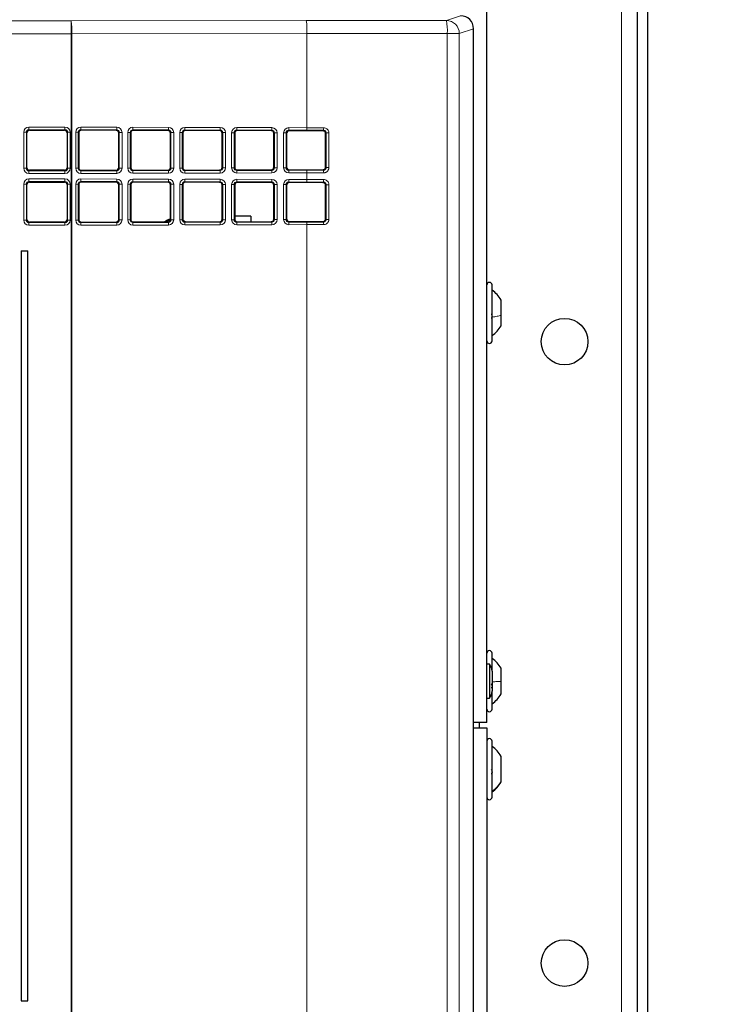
# Model space of a CAD drawing. Header units: millimetres. Extents: x 5 to 418, y 2 to 292.
# Tile 43 of 74: x 113 to 135, y 183 to 215. Entities that reach past the tile are written whole.
import ezdxf

# ---------------------------------------------------------------- set-up
doc = ezdxf.new("R2010")
doc.units = ezdxf.units.MM
doc.layers.add('SLD-0', color=7, linetype='Continuous')
doc.styles.add('SLDTEXTSTYLE0', font='TXT', dxfattribs={"width": 0.605})
doc.dimstyles.new('SLDDIMSTYLE2', dxfattribs={"dimtxt": 3.5, "dimasz": 3.302, "dimexe": 0, "dimexo": 0.0625, "dimgap": 0.875, "dimtad": 1, "dimdec": 1, "dimlfac": 6, "dimrnd": 1e-09, "dimzin": 12, "dimdsep": 46, "dimtxsty": 'SLDTEXTSTYLE0', "dimsah": 1, "dimcen": 0.09, "dimadec": 0, "dimazin": 3, "dimtfac": 1, "dimtofl": 0, "dimtmove": 0, "dimatfit": 3, "dimfxl": 1, "dimfrac": 2, "dimtolj": 1, "dimtzin": 12, "dimarcsym": 0})

# ---------------------------------------------------------------- blocks, each defined once
blk = doc.blocks.new('_D_6')
at = {"layer": 'SLD-0', "color": 7}
for p, q in [((132.47, 247.7), (149.204, 247.7)), ((148.204, 247.7), (148.204, 93.813)), ((119.109, 93.813), (149.204, 93.813))]:
    blk.add_line(p, q, dxfattribs=at)
for centre, start, end in [((145.518, 171.401), 63.4349, 116.5651), ((145.518, 170.113), 243.4349, 296.5651)]:
    blk.add_arc(centre, 6.006, start, end, dxfattribs=at)
for points in [[(148.204, 247.7), (147.696, 244.398), (148.712, 244.398)], [(148.204, 93.813), (148.712, 97.115), (147.696, 97.115)]]:
    blk.add_solid(points, dxfattribs=at)
at = {"layer": 'SLD-0', "color": 7, "insert": (143.692, 164.741), "char_height": 3.5, "attachment_point": 1, "rotation": 90, "style": 'SLDTEXTSTYLE0'}
blk.add_mtext('923,3', dxfattribs=at)

msp = doc.modelspace()

# ---------------------------------------------------------------- linework, layer by layer
at = {"color": 7, "linetype": 'Continuous', "lineweight": 18}
for p, q in [((132.4696, 101.8669), (132.4696, 247.7002)), ((126.8333, 215.1189), (127.2923, 215.2717)), ((74.4724, 215.1078), (114.7726, 215.1078)), ((114.7726, 215.1078), (122.3303, 215.1141)), ((114.7726, 214.6912), (114.7726, 215.1078)), ((127.7091, 214.8554), (127.2494, 214.7023)), ((127.7091, 129.0284), (127.7091, 214.8554)), ((114.7726, 214.6912), (74.4724, 214.6912)), ((114.7726, 182.7378), (114.7726, 214.6912)), ((114.7924, 214.6912), (114.7726, 214.6912)), ((122.35, 214.6975), (114.7924, 214.6912)), ((114.7924, 214.6912), (114.7924, 182.7378)), ((122.35, 214.6975), (122.35, 211.6689)), ((126.8643, 182.2586), (126.8643, 214.7023)), ((126.8643, 214.7023), (127.2494, 214.7023)), ((127.2494, 214.7023), (127.2494, 182.2586)), ((113.4128, 211.6876), (114.5714, 211.6876)), ((113.4128, 211.6876), (113.4128, 211.6044)), ((114.5714, 211.6876), (114.5714, 211.6044)), ((115.0842, 211.6869), (116.2384, 211.684)), ((116.755, 211.6828), (117.901, 211.6799)), ((118.4258, 211.6786), (119.5635, 211.6758)), ((120.0966, 211.6745), (121.2261, 211.6717)), ((121.7674, 211.6703), (122.35, 211.6689)), ((113.2464, 210.3626), (113.2464, 211.5212)), ((113.3296, 211.5212), (113.2464, 211.5212)), ((113.3296, 211.5212), (113.3296, 210.3626)), ((113.3473, 211.5035), (113.3296, 211.5212)), ((114.5714, 211.6044), (113.4128, 211.6044)), ((113.4128, 211.6044), (113.4305, 211.5867)), ((114.5537, 211.5867), (114.5714, 211.6044)), ((114.6547, 211.5212), (114.637, 211.5035)), ((114.6547, 210.3626), (114.6547, 211.5212)), ((114.7379, 211.5212), (114.6547, 211.5212)), ((114.7379, 211.5212), (114.7379, 210.3626)), ((114.9173, 210.3629), (114.9173, 211.5209)), ((114.9966, 211.5209), (114.9173, 211.5209)), ((114.9966, 211.5209), (114.9966, 210.3629)), ((115.0146, 211.5029), (114.9966, 211.5209)), ((116.2345, 211.6008), (115.0802, 211.6037)), ((115.0802, 211.6037), (115.098, 211.5859)), ((116.2168, 211.5831), (116.2345, 211.6008)), ((116.3173, 211.5172), (116.2998, 211.4997)), ((116.4045, 211.5172), (116.3173, 211.5172)), ((116.3173, 210.3666), (116.3173, 211.5172)), ((116.4045, 211.5172), (116.4045, 210.3666)), ((116.5881, 210.3671), (116.5881, 211.5167)), ((116.6674, 211.5167), (116.5881, 211.5167)), ((116.6674, 211.5167), (116.6674, 210.3671)), ((116.6854, 211.4988), (116.6674, 211.5167)), ((117.897, 211.5967), (116.751, 211.5995)), ((116.751, 211.5995), (116.7688, 211.5818)), ((117.8794, 211.579), (117.897, 211.5967)), ((117.9798, 211.5131), (117.9624, 211.4956)), ((118.067, 211.5131), (117.9798, 211.5131)), ((117.9798, 210.3707), (117.9798, 211.5131)), ((118.067, 211.5131), (118.067, 210.3707)), ((118.259, 210.3712), (118.259, 211.5126)), ((118.3382, 211.5126), (118.259, 211.5126)), ((118.3382, 211.5126), (118.3382, 210.3712)), ((118.3562, 211.4946), (118.3382, 211.5126)), ((119.5596, 211.5926), (118.4219, 211.5954)), ((118.4219, 211.5954), (118.4396, 211.5776)), ((119.5419, 211.5749), (119.5596, 211.5926)), ((119.6424, 211.5089), (119.6249, 211.4915)), ((119.7295, 211.5089), (119.6424, 211.5089)), ((119.6424, 210.3749), (119.6424, 211.5089)), ((119.7295, 211.5089), (119.7295, 210.3749)), ((119.9298, 210.3754), (119.9298, 211.5084)), ((120.009, 211.5084), (119.9298, 211.5084)), ((120.009, 211.5084), (120.009, 210.3754)), ((120.027, 211.4905), (120.009, 211.5084)), ((121.2221, 211.5884), (120.0927, 211.5912)), ((120.0927, 211.5912), (120.1104, 211.5735)), ((121.2044, 211.5708), (121.2221, 211.5884)), ((121.3049, 211.5048), (121.2874, 211.4873)), ((121.3921, 211.5048), (121.3049, 211.5048)), ((121.3049, 210.379), (121.3049, 211.5048)), ((121.3921, 211.5048), (121.3921, 210.379)), ((121.6006, 210.3795), (121.6006, 211.5043)), ((121.6799, 211.5043), (121.6006, 211.5043)), ((121.6799, 211.5043), (121.6799, 210.3795)), ((121.6978, 211.4863), (121.6799, 211.5043)), ((122.346, 211.5856), (121.7635, 211.5871)), ((121.7635, 211.5871), (121.7813, 211.5693)), ((122.8669, 211.5666), (122.8846, 211.5843)), ((122.9674, 211.5006), (122.9499, 211.4831)), ((123.0549, 211.5006), (122.9674, 211.5006)), ((122.9674, 210.3832), (122.9674, 211.5006)), ((123.0549, 211.5006), (123.0549, 210.3832)), ((121.2874, 210.3965), (121.3049, 210.379)), ((121.6799, 210.3795), (121.6978, 210.3975)), ((122.9499, 210.4007), (122.9674, 210.3832)), ((113.3296, 210.3626), (113.2464, 210.3626)), ((113.3296, 210.3626), (113.3473, 210.3803)), ((113.4305, 210.2971), (113.4128, 210.2794)), ((113.4128, 210.2794), (114.5714, 210.2794)), ((113.4128, 210.2794), (113.4128, 210.1962)), ((114.5714, 210.1962), (113.4128, 210.1962)), ((114.5714, 210.2794), (114.5537, 210.2971)), ((114.5714, 210.2794), (114.5714, 210.1962)), ((114.637, 210.3803), (114.6547, 210.3626)), ((114.7379, 210.3626), (114.6547, 210.3626)), ((114.9966, 210.3629), (114.9173, 210.3629)), ((114.9966, 210.3629), (115.0146, 210.3809)), ((115.098, 210.2979), (115.0802, 210.2801)), ((115.0802, 210.2801), (116.2345, 210.283)), ((116.2384, 210.1998), (115.0842, 210.1969)), ((116.2345, 210.283), (116.2168, 210.3007)), ((116.2998, 210.3841), (116.3173, 210.3666)), ((116.4045, 210.3666), (116.3173, 210.3666)), ((116.6674, 210.3671), (116.5881, 210.3671)), ((116.6674, 210.3671), (116.6854, 210.385)), ((116.7688, 210.302), (116.751, 210.2843)), ((116.751, 210.2843), (117.897, 210.2871)), ((117.901, 210.2039), (116.755, 210.201)), ((117.897, 210.2871), (117.8794, 210.3048)), ((117.9624, 210.3882), (117.9798, 210.3707)), ((118.067, 210.3707), (117.9798, 210.3707)), ((118.3382, 210.3712), (118.259, 210.3712)), ((118.3382, 210.3712), (118.3562, 210.3892)), ((118.4396, 210.3062), (118.4219, 210.2884)), ((118.4219, 210.2884), (119.5596, 210.2912)), ((119.5635, 210.208), (118.4258, 210.2052)), ((119.5596, 210.2912), (119.5419, 210.3089)), ((119.6249, 210.3923), (119.6424, 210.3749)), ((119.7295, 210.3749), (119.6424, 210.3749)), ((120.009, 210.3754), (119.9298, 210.3754)), ((120.009, 210.3754), (120.027, 210.3933)), ((120.1104, 210.3103), (120.0927, 210.2926)), ((120.0927, 210.2926), (121.2221, 210.2954)), ((121.2261, 210.2122), (120.0966, 210.2093)), ((121.2221, 210.2954), (121.2044, 210.313)), ((121.3921, 210.379), (121.3049, 210.379)), ((121.6799, 210.3795), (121.6006, 210.3795)), ((121.7813, 210.3145), (121.7635, 210.2967)), ((121.7635, 210.2967), (122.346, 210.2982)), ((122.35, 210.2149), (121.7674, 210.2135)), ((122.35, 210.2149), (122.35, 210.0022)), ((122.8846, 210.2995), (122.8669, 210.3172)), ((123.0549, 210.3832), (122.9674, 210.3832)), ((113.2464, 208.6959), (113.2464, 209.8545)), ((113.3296, 209.8545), (113.2464, 209.8545)), ((113.3296, 209.8545), (113.3296, 208.6959)), ((113.3473, 209.8368), (113.3296, 209.8545)), ((113.4128, 210.021), (114.5714, 210.021)), ((113.4128, 210.021), (113.4128, 209.9378)), ((114.5714, 209.9378), (113.4128, 209.9378)), ((113.4128, 209.9378), (113.4305, 209.9201)), ((114.5537, 209.9201), (114.5714, 209.9378)), ((114.5714, 210.021), (114.5714, 209.9378)), ((114.6547, 209.8545), (114.637, 209.8368)), ((114.6547, 208.6959), (114.6547, 209.8545)), ((114.7379, 209.8545), (114.6547, 209.8545)), ((114.7379, 209.8545), (114.7379, 208.6959)), ((114.9173, 208.6963), (114.9173, 209.8542)), ((114.9966, 209.8542), (114.9173, 209.8542)), ((114.9966, 209.8542), (114.9966, 208.6963)), ((115.0146, 209.8362), (114.9966, 209.8542)), ((116.2345, 209.9342), (115.0802, 209.937)), ((115.0802, 209.937), (115.098, 209.9193)), ((115.0842, 210.0202), (116.2384, 210.0174)), ((116.2168, 209.9165), (116.2345, 209.9342)), ((116.3173, 209.8505), (116.2998, 209.8331)), ((116.4045, 209.8505), (116.3173, 209.8505)), ((116.3173, 208.7), (116.3173, 209.8505)), ((116.4045, 209.8505), (116.4045, 208.7)), ((116.5881, 208.7004), (116.5881, 209.8501)), ((116.6674, 209.8501), (116.5881, 209.8501)), ((116.6674, 209.8501), (116.6674, 208.7004)), ((116.6854, 209.8321), (116.6674, 209.8501)), ((117.897, 209.93), (116.751, 209.9329)), ((116.751, 209.9329), (116.7688, 209.9151)), ((116.755, 210.0161), (117.901, 210.0132)), ((117.8794, 209.9124), (117.897, 209.93)), ((117.9798, 209.8464), (117.9624, 209.8289)), ((118.067, 209.8464), (117.9798, 209.8464)), ((117.9798, 208.7041), (117.9798, 209.8464)), ((118.067, 209.8464), (118.067, 208.7041)), ((118.259, 208.7046), (118.259, 209.8459)), ((118.3382, 209.8459), (118.259, 209.8459)), ((118.3382, 209.8459), (118.3382, 208.7046)), ((118.3562, 209.8279), (118.3382, 209.8459)), ((119.5596, 209.9259), (118.4219, 209.9287)), ((118.4219, 209.9287), (118.4396, 209.911)), ((118.4258, 210.0119), (119.5635, 210.0091)), ((119.5419, 209.9082), (119.5596, 209.9259)), ((119.6424, 209.8423), (119.6249, 209.8248)), ((119.7295, 209.8423), (119.6424, 209.8423)), ((119.6424, 208.7082), (119.6424, 209.8423)), ((119.7295, 209.8423), (119.7295, 208.7082)), ((119.9298, 208.7087), (119.9298, 209.8418)), ((120.009, 209.8418), (119.9298, 209.8418)), ((120.009, 209.8418), (120.009, 208.7087)), ((120.027, 209.8238), (120.009, 209.8418)), ((121.2221, 209.9218), (120.0927, 209.9246)), ((120.0927, 209.9246), (120.1104, 209.9068)), ((120.0966, 210.0078), (121.2261, 210.005)), ((121.2044, 209.9041), (121.2221, 209.9218)), ((121.3049, 209.8381), (121.2874, 209.8207)), ((121.3921, 209.8381), (121.3049, 209.8381)), ((121.3049, 208.7123), (121.3049, 209.8381)), ((121.3921, 209.8381), (121.3921, 208.7123)), ((121.6006, 208.7129), (121.6006, 209.8376)), ((121.6799, 209.8376), (121.6006, 209.8376)), ((121.6799, 209.8376), (121.6799, 208.7129)), ((121.6978, 209.8196), (121.6799, 209.8376)), ((122.346, 209.919), (121.7635, 209.9204)), ((121.7635, 209.9204), (121.7813, 209.9027)), ((121.7674, 210.0036), (122.35, 210.0022)), ((122.8669, 209.8999), (122.8846, 209.9176)), ((122.9674, 209.8339), (122.9499, 209.8165)), ((123.0549, 209.8339), (122.9674, 209.8339)), ((122.9674, 208.7165), (122.9674, 209.8339)), ((123.0549, 209.8339), (123.0549, 208.7165)), ((113.3296, 208.6959), (113.2464, 208.6959)), ((113.3296, 208.6959), (113.3473, 208.7136)), ((113.4305, 208.6304), (113.4128, 208.6127)), ((113.4128, 208.6127), (113.4128, 208.5295)), ((113.4128, 208.6127), (114.5714, 208.6127)), ((114.5714, 208.5295), (113.4128, 208.5295)), ((114.5714, 208.6127), (114.5537, 208.6304)), ((114.5714, 208.6127), (114.5714, 208.5295)), ((114.637, 208.7136), (114.6547, 208.6959)), ((114.7379, 208.6959), (114.6547, 208.6959)), ((114.9966, 208.6963), (114.9173, 208.6963)), ((114.9966, 208.6963), (115.0146, 208.7142)), ((115.098, 208.6312), (115.0802, 208.6135)), ((115.0802, 208.6135), (116.2345, 208.6163)), ((116.2384, 208.5331), (115.0842, 208.5302)), ((116.2345, 208.6163), (116.2168, 208.634)), ((116.2998, 208.7174), (116.3173, 208.7)), ((116.4045, 208.7), (116.3173, 208.7)), ((116.6674, 208.7004), (116.5881, 208.7004)), ((116.6674, 208.7004), (116.6854, 208.7184)), ((116.7688, 208.6354), (116.751, 208.6176)), ((116.751, 208.6176), (117.897, 208.6204)), ((117.901, 208.5372), (116.755, 208.5344)), ((117.9612, 208.7074), (117.8005, 208.6379)), ((117.897, 208.6204), (117.8794, 208.6381)), ((117.9624, 208.7215), (117.9798, 208.7041)), ((118.067, 208.7041), (117.9798, 208.7041)), ((118.3382, 208.7046), (118.259, 208.7046)), ((118.3382, 208.7046), (118.3562, 208.7225)), ((118.4396, 208.6395), (118.4219, 208.6218)), ((118.4219, 208.6218), (119.5596, 208.6246)), ((119.5635, 208.5414), (118.4258, 208.5385)), ((119.5596, 208.6246), (119.5419, 208.6422)), ((119.6249, 208.7257), (119.6424, 208.7082)), ((119.7295, 208.7082), (119.6424, 208.7082)), ((120.009, 208.7087), (119.9298, 208.7087)), ((120.009, 208.7087), (120.027, 208.7267)), ((120.1104, 208.6437), (120.0927, 208.6259)), ((120.0927, 208.6259), (121.2221, 208.6287)), ((121.2261, 208.5455), (120.0966, 208.5427)), ((121.2221, 208.6287), (121.2044, 208.6464)), ((121.2874, 208.7298), (121.3049, 208.7123)), ((121.3921, 208.7123), (121.3049, 208.7123)), ((121.6799, 208.7129), (121.6006, 208.7129)), ((121.6799, 208.7129), (121.6978, 208.7308)), ((121.7813, 208.6478), (121.7635, 208.63)), ((121.7635, 208.63), (122.346, 208.6315)), ((122.35, 208.5483), (121.7674, 208.5468)), ((122.35, 208.5483), (122.35, 182.7316)), ((122.8846, 208.6329), (122.8669, 208.6506)), ((122.9499, 208.734), (122.9674, 208.7165)), ((123.0549, 208.7165), (122.9674, 208.7165))]:
    msp.add_line(p, q, dxfattribs=at)
at = {"color": 7, "linetype": 'Continuous', "lineweight": 25}
for p, q in [((128.1363, 192.5252), (128.1363, 240.8586)), ((132.9696, 225.3459), (132.9696, 141.7213)), ((133.303, 225.3459), (133.303, 141.7213)), ((127.7091, 129.0284), (127.7091, 214.8554)), ((127.7091, 214.8554), (127.7091, 214.8554)), ((113.3473, 210.3803), (113.3473, 211.5035)), ((113.4305, 211.5867), (114.5537, 211.5867)), ((114.637, 211.5035), (114.637, 210.3803)), ((115.0146, 211.5029), (115.0146, 210.3809)), ((116.2168, 211.5831), (115.098, 211.5859)), ((116.2998, 210.3841), (116.2998, 211.4997)), ((116.6854, 211.4988), (116.6854, 210.385)), ((117.8794, 211.579), (116.7688, 211.5818)), ((117.9624, 210.3882), (117.9624, 211.4956)), ((118.3562, 211.4946), (118.3562, 210.3892)), ((119.5419, 211.5749), (118.4396, 211.5776)), ((119.6249, 210.3923), (119.6249, 211.4915)), ((120.027, 211.4905), (120.027, 210.3933)), ((121.2044, 211.5708), (120.1104, 211.5735)), ((121.2874, 210.3965), (121.2874, 211.4873)), ((121.6978, 211.4863), (121.6978, 210.3975)), ((122.3303, 211.568), (121.7813, 211.5693)), ((122.9499, 210.4007), (122.9499, 211.4831)), ((114.5537, 210.2971), (113.4305, 210.2971)), ((115.098, 210.2979), (116.2168, 210.3007)), ((116.7688, 210.302), (117.8794, 210.3048)), ((118.4396, 210.3062), (119.5419, 210.3089)), ((120.1104, 210.3103), (121.2044, 210.313)), ((121.7813, 210.3145), (122.3303, 210.3158)), ((113.3473, 208.7136), (113.3473, 209.8368)), ((113.4305, 209.9201), (114.5537, 209.9201)), ((114.637, 209.8368), (114.637, 208.7136)), ((115.0146, 209.8362), (115.0146, 208.7142)), ((116.2168, 209.9165), (115.098, 209.9193)), ((116.2998, 208.7174), (116.2998, 209.8331)), ((116.6854, 209.8321), (116.6854, 208.7184)), ((117.8794, 209.9124), (116.7688, 209.9151)), ((117.9624, 208.7215), (117.9624, 209.8289)), ((118.3562, 209.8279), (118.3562, 208.7225)), ((119.5419, 209.9082), (118.4396, 209.911)), ((119.6249, 208.7257), (119.6249, 209.8248)), ((120.027, 209.8238), (120.027, 208.7267)), ((121.2044, 209.9041), (120.1104, 209.9068)), ((121.2874, 208.7298), (121.2874, 209.8207)), ((121.6978, 209.8196), (121.6978, 208.7308)), ((122.3303, 209.9013), (121.7813, 209.9027)), ((122.9499, 208.734), (122.9499, 209.8165)), ((120.5515, 208.8257), (120.027, 208.8251)), ((120.5515, 208.8257), (120.5517, 208.6448)), ((114.5537, 208.6304), (113.4305, 208.6304)), ((115.098, 208.6312), (116.2168, 208.634)), ((116.7688, 208.6354), (117.8794, 208.6381)), ((118.4327, 208.6398), (118.3695, 208.6774)), ((118.4396, 208.6395), (119.5419, 208.6422)), ((120.1104, 208.6437), (121.2044, 208.6464)), ((121.7813, 208.6478), (122.3303, 208.6492)), ((113.1594, 207.7086), (113.3799, 207.7086)), ((113.1594, 207.7086), (113.1594, 183.5752)), ((113.3799, 183.5752), (113.3799, 207.7086)), ((128.303, 205.5423), (128.303, 206.6086)), ((128.5946, 205.6324), (128.5946, 206.1211)), ((128.303, 204.8086), (128.303, 205.5423)), ((128.5946, 205.2961), (128.5946, 205.6324)), ((128.303, 194.1777), (128.303, 194.7586)), ((128.2196, 194.4027), (128.1363, 194.4027)), ((128.2196, 194.4027), (128.2196, 194.3461)), ((128.2196, 194.3461), (128.2196, 193.3144)), ((128.5946, 193.8476), (128.5946, 194.2711)), ((128.303, 194.1823), (128.303, 194.1486)), ((128.303, 194.1486), (128.303, 193.5349)), ((128.5946, 193.4461), (128.5946, 193.8476)), ((128.1363, 193.3144), (128.2196, 193.3144)), ((128.303, 192.9586), (128.303, 193.5433)), ((128.1363, 192.5252), (127.7091, 192.5252)), ((127.7091, 192.3586), (128.1363, 192.3586)), ((127.8863, 192.5252), (127.8863, 192.3586)), ((128.1363, 192.3586), (128.1363, 144.8586)), ((128.303, 190.1569), (128.303, 191.9252)), ((128.5946, 190.6273), (128.5946, 191.4377)), ((128.5946, 190.6127), (128.5946, 190.6273)), ((128.303, 190.1252), (128.303, 190.1569)), ((113.1594, 183.5752), (113.3799, 183.5752))]:
    msp.add_line(p, q, dxfattribs=at)
for centre in [(130.6363, 204.7836), (130.6363, 184.7836)]:
    msp.add_circle(centre, 0.75, dxfattribs=at)
at = {"color": 7, "linetype": 'Continuous', "lineweight": 18}
for centre, radius, start, end in [((112.4863, 214.7908), 2.3082, 357.52693, 7.89393), ((120.0439, 214.7971), 2.3082, 357.52693, 7.89393), ((125.3837, 214.8015), 1.484, 356.16528, 12.34823), ((126.8326, 214.7021), 0.4168, 0.02637, 89.90378), ((114.5862, 211.6688), 0.4983, 352.49139, 2.08114), ((115.7404, 211.6659), 0.4983, 352.49139, 2.08114), ((116.257, 211.6647), 0.4983, 352.49139, 2.08114), ((117.403, 211.6618), 0.4983, 352.49139, 2.08114), ((117.9278, 211.6605), 0.4983, 352.49139, 2.08114), ((119.0655, 211.6577), 0.4983, 352.49139, 2.08114), ((119.5986, 211.6564), 0.4983, 352.49139, 2.08114), ((120.728, 211.6536), 0.4983, 352.49139, 2.08114), ((121.2694, 211.6522), 0.4983, 352.49139, 2.08114), ((121.852, 211.6508), 0.4983, 352.49139, 2.08114), ((122.4222, 211.6494), 0.4669, 351.98205, 2.22039), ((114.5862, 210.215), 0.4983, 357.91886, 7.50861), ((115.7404, 210.2179), 0.4983, 357.91886, 7.50861), ((116.257, 210.2191), 0.4983, 357.91886, 7.50861), ((117.403, 210.222), 0.4983, 357.91886, 7.50861), ((117.9278, 210.2233), 0.4983, 357.91886, 7.50861), ((119.0655, 210.2261), 0.4983, 357.91886, 7.50861), ((119.5986, 210.2274), 0.4983, 357.91886, 7.50861), ((120.728, 210.2303), 0.4983, 357.91886, 7.50861), ((121.2694, 210.2316), 0.4983, 357.91886, 7.50861), ((121.852, 210.233), 0.4983, 357.91886, 7.50861), ((122.4222, 210.2344), 0.4669, 357.77961, 8.01795), ((114.5862, 210.0021), 0.4983, 352.49139, 2.08114), ((115.7404, 209.9993), 0.4983, 352.49139, 2.08114), ((116.257, 209.998), 0.4983, 352.49139, 2.08114), ((117.403, 209.9951), 0.4983, 352.49139, 2.08114), ((117.9278, 209.9938), 0.4983, 352.49139, 2.08114), ((119.0655, 209.991), 0.4983, 352.49139, 2.08114), ((119.5986, 209.9897), 0.4983, 352.49139, 2.08114), ((120.728, 209.9869), 0.4983, 352.49139, 2.08114), ((121.2694, 209.9855), 0.4983, 352.49139, 2.08114), ((121.852, 209.9841), 0.4983, 352.49139, 2.08114), ((122.4222, 209.9827), 0.4669, 351.98205, 2.22039), ((114.5862, 208.5483), 0.4983, 357.91886, 7.50861), ((115.7404, 208.5512), 0.4983, 357.91886, 7.50861), ((116.257, 208.5525), 0.4983, 357.91886, 7.50861), ((117.403, 208.5553), 0.4983, 357.91886, 7.50861), ((117.9278, 208.5566), 0.4983, 357.91886, 7.50861), ((119.0655, 208.5595), 0.4983, 357.91886, 7.50861), ((119.5986, 208.5608), 0.4983, 357.91886, 7.50861), ((120.728, 208.5636), 0.4983, 357.91886, 7.50861), ((121.2694, 208.5649), 0.4983, 357.91886, 7.50861), ((121.852, 208.5664), 0.4983, 357.91886, 7.50861), ((122.4222, 208.5678), 0.4669, 357.77961, 8.01795)]:
    msp.add_arc(centre, radius, start, end, dxfattribs=at)
at = {"color": 7, "linetype": 'Continuous', "lineweight": 25}
for centre, radius, start, end in [((118.103, 208.1586), 0.5833, 103.94639, 124.75216), ((128.2196, 206.6086), 0.0833, 360, 180), ((128.2196, 204.8086), 0.0833, 180, 0), ((128.2196, 194.7586), 0.0833, 360, 180), ((127.9696, 194.1823), 0.3333, 0, 41.40962), ((127.9696, 193.5349), 0.3333, 318.59038, 0), ((128.2196, 192.9586), 0.0833, 180, 0), ((128.2196, 191.9252), 0.0833, 360, 180), ((128.2196, 190.1252), 0.0833, 180, 0)]:
    msp.add_arc(centre, radius, start, end, dxfattribs=at)
for centre, major_axis, ratio, start_param, end_param in [((127.2919, 214.855), (0.3958, 0.1318), 0.9987209, 5.962135, 7.5320179), ((113.4307, 211.5033), (0.0591, -0.0591), 0.9972647, 2.357564, 3.9256213), ((114.5535, 211.5033), (-0.0591, -0.0591), 0.9972647, 2.357564, 3.9256213), ((115.0982, 211.5025), (0.0708, -0.0448), 0.9942311, 2.1351427, 3.7032), ((116.2166, 211.4997), (0.0044, 0.0833), 0.9975126, 4.7651676, 6.3332249), ((116.769, 211.4983), (0.0708, -0.0448), 0.9942311, 2.1351427, 3.7032), ((117.8791, 211.4956), (0.0044, 0.0833), 0.9975126, 4.7651676, 6.3332249), ((118.4399, 211.4942), (0.0708, -0.0448), 0.9942311, 2.1351427, 3.7032), ((119.5417, 211.4914), (0.0044, 0.0833), 0.9975126, 4.7651676, 6.3332249), ((120.1107, 211.49), (0.0708, -0.0448), 0.9942311, 2.1351427, 3.7032), ((121.2042, 211.4873), (0.0044, 0.0833), 0.9975126, 4.7651676, 6.3332249), ((121.7815, 211.4859), (0.0708, -0.0448), 0.9942311, 2.1351427, 3.7032), ((114.461, 202.8649), (166.25, 0), 0.0524078, 1.5202126, 1.5234446), ((121.2042, 210.3965), (-0.0044, 0.0833), 0.9975126, 3.0915531, 4.6596104), ((121.7815, 210.3979), (0.0708, 0.0448), 0.9942311, 2.5799853, 4.1480426), ((113.4307, 210.3805), (0.0591, 0.0591), 0.9972647, 2.357564, 3.9256213), ((114.5535, 210.3805), (-0.0591, 0.0591), 0.9972647, 2.357564, 3.9256213), ((115.0982, 210.3813), (0.0708, 0.0448), 0.9942311, 2.5799853, 4.1480426), ((116.2166, 210.3841), (-0.0044, 0.0833), 0.9975126, 3.0915531, 4.6596104), ((116.769, 210.3855), (0.0708, 0.0448), 0.9942311, 2.5799853, 4.1480426), ((117.8791, 210.3882), (-0.0044, 0.0833), 0.9975126, 3.0915531, 4.6596104), ((118.4399, 210.3896), (0.0708, 0.0448), 0.9942311, 2.5799853, 4.1480426), ((119.5417, 210.3924), (-0.0044, 0.0833), 0.9975126, 3.0915531, 4.6596104), ((120.1107, 210.3938), (0.0708, 0.0448), 0.9942311, 2.5799853, 4.1480426), ((114.461, 219.0189), (166.25, 0), 0.0524078, 4.7597407, 4.7629727), ((113.4307, 209.8366), (0.0591, -0.0591), 0.9972647, 2.357564, 3.9256213), ((114.5535, 209.8366), (-0.0591, -0.0591), 0.9972647, 2.357564, 3.9256213), ((115.0982, 209.8358), (0.0708, -0.0448), 0.9942311, 2.1351427, 3.7032), ((116.2166, 209.833), (0.0044, 0.0833), 0.9975126, 4.7651676, 6.3332249), ((116.769, 209.8317), (0.0708, -0.0448), 0.9942311, 2.1351427, 3.7032), ((117.8791, 209.8289), (0.0044, 0.0833), 0.9975126, 4.7651676, 6.3332249), ((118.4399, 209.8275), (0.0708, -0.0448), 0.9942311, 2.1351427, 3.7032), ((119.5417, 209.8248), (0.0044, 0.0833), 0.9975126, 4.7651676, 6.3332249), ((120.1107, 209.8234), (0.0708, -0.0448), 0.9942311, 2.1351427, 3.7032), ((121.2042, 209.8206), (0.0044, 0.0833), 0.9975126, 4.7651676, 6.3332249), ((121.7815, 209.8192), (0.0708, -0.0448), 0.9942311, 2.1351427, 3.7032), ((114.461, 201.1983), (166.25, 0), 0.0524078, 1.5202126, 1.5234446), ((113.4307, 208.7139), (0.0591, 0.0591), 0.9972647, 2.357564, 3.9256213), ((114.5535, 208.7139), (-0.0591, 0.0591), 0.9972647, 2.357564, 3.9256213), ((115.0982, 208.7147), (0.0708, 0.0448), 0.9942311, 2.5799853, 4.1480426), ((116.2166, 208.7174), (-0.0044, 0.0833), 0.9975126, 3.0915531, 4.6596104), ((116.769, 208.7188), (0.0708, 0.0448), 0.9942311, 2.5799853, 4.1480426), ((117.8791, 208.7216), (-0.0044, 0.0833), 0.9975126, 3.0915531, 4.6596104), ((118.4399, 208.723), (0.0708, 0.0448), 0.9942311, 2.5799853, 4.1480426), ((119.5417, 208.7257), (-0.0044, 0.0833), 0.9975126, 3.0915531, 4.6596104), ((120.1107, 208.7271), (0.0708, 0.0448), 0.9942311, 2.5799853, 4.1480426), ((121.2042, 208.7298), (-0.0044, 0.0833), 0.9975126, 3.0915531, 4.6596104), ((121.7815, 208.7313), (0.0708, 0.0448), 0.9942311, 2.5799853, 4.1480426), ((114.461, 217.3522), (166.25, 0), 0.0524078, 4.7597407, 4.7629727)]:
    msp.add_ellipse(centre, major_axis=major_axis, ratio=ratio, start_param=start_param, end_param=end_param, dxfattribs=at)
at = {"color": 7, "linetype": 'Continuous', "lineweight": 18}
for centre, major_axis, ratio, start_param, end_param in [((114.461, 218.0127), (166.25, 0), 0.0174551, 4.7597407, 4.7868779), ((114.461, 217.5961), (166.6667, 0), 0.0174114, 4.7597407, 4.7868779), ((113.4133, 211.5208), (0.1182, -0.1182), 0.9972647, 2.357564, 3.9256213), ((114.571, 211.5208), (-0.1182, -0.1182), 0.9972647, 2.357564, 3.9256213), ((115.0846, 211.52), (0.1416, -0.0896), 0.9942311, 2.1351427, 3.7032), ((116.238, 211.5171), (0.0088, 0.1667), 0.9975126, 4.7651676, 6.3332249), ((116.7554, 211.5159), (0.1416, -0.0896), 0.9942311, 2.1351427, 3.7032), ((117.9005, 211.513), (0.0088, 0.1667), 0.9975126, 4.7651676, 6.3332249), ((118.4263, 211.5117), (0.1416, -0.0896), 0.9942311, 2.1351427, 3.7032), ((119.5631, 211.5089), (0.0088, 0.1667), 0.9975126, 4.7651676, 6.3332249), ((120.0971, 211.5076), (0.1416, -0.0896), 0.9942311, 2.1351427, 3.7032), ((121.2256, 211.5048), (0.0088, 0.1667), 0.9975126, 4.7651676, 6.3332249), ((121.7679, 211.5034), (0.1416, -0.0896), 0.9942311, 2.1351427, 3.7032), ((114.461, 202.9484), (166.6667, 0), 0.0523816, 1.5202077, 1.5234446), ((113.4133, 211.5208), (0.0594, -0.0594), 0.9918461, 2.357564, 3.9256213), ((114.571, 211.5208), (0.0594, 0.0594), 0.9918461, 5.4991567, 7.0672139), ((115.0807, 211.52), (0.0694, -0.0481), 0.9860695, 2.1761438, 3.7442011), ((116.234, 211.5171), (0.0241, 0.0802), 0.9941002, 5.0029902, 6.5710475), ((116.7515, 211.5159), (0.0694, -0.0481), 0.9860695, 2.1761438, 3.7442011), ((117.8966, 211.513), (0.0241, 0.0802), 0.9941002, 5.0029902, 6.5710475), ((118.4223, 211.5117), (0.0694, -0.0481), 0.9860695, 2.1761438, 3.7442011), ((119.5591, 211.5089), (0.0241, 0.0802), 0.9941002, 5.0029902, 6.5710475), ((120.0931, 211.5076), (0.0694, -0.0481), 0.9860695, 2.1761438, 3.7442011), ((121.2217, 211.5048), (0.0241, 0.0802), 0.9941002, 5.0029902, 6.5710475), ((121.764, 211.5034), (0.0694, -0.0481), 0.9860695, 2.1761438, 3.7442011), ((114.461, 202.8652), (166.5833, 0), 0.0524078, 1.5202077, 1.5234446), ((113.4133, 210.3631), (0.1182, 0.1182), 0.9972647, 2.357564, 3.9256213), ((113.4133, 210.3631), (0.0594, 0.0594), 0.9918461, 2.357564, 3.9256213), ((114.571, 210.3631), (-0.1182, 0.1182), 0.9972647, 2.357564, 3.9256213), ((114.571, 210.3631), (-0.0594, 0.0594), 0.9918461, 2.357564, 3.9256213), ((115.0846, 210.3638), (0.1416, 0.0896), 0.9942311, 2.5799853, 4.1480426), ((115.0807, 210.3638), (0.0694, 0.0481), 0.9860695, 2.5389842, 4.1070415), ((116.234, 210.3667), (-0.0241, 0.0802), 0.9941002, 2.8537305, 4.4217878), ((116.238, 210.3667), (-0.0088, 0.1667), 0.9975126, 3.0915531, 4.6596104), ((116.7554, 210.3679), (0.1416, 0.0896), 0.9942311, 2.5799853, 4.1480426), ((116.7515, 210.3679), (0.0694, 0.0481), 0.9860695, 2.5389842, 4.1070415), ((117.8966, 210.3708), (-0.0241, 0.0802), 0.9941002, 2.8537305, 4.4217878), ((117.9005, 210.3708), (-0.0088, 0.1667), 0.9975126, 3.0915531, 4.6596104), ((118.4263, 210.3721), (0.1416, 0.0896), 0.9942311, 2.5799853, 4.1480426), ((118.4223, 210.3721), (0.0694, 0.0481), 0.9860695, 2.5389842, 4.1070415), ((119.5591, 210.3749), (-0.0241, 0.0802), 0.9941002, 2.8537305, 4.4217878), ((119.5631, 210.3749), (-0.0088, 0.1667), 0.9975126, 3.0915531, 4.6596104), ((120.0971, 210.3762), (0.1416, 0.0896), 0.9942311, 2.5799853, 4.1480426), ((120.0931, 210.3762), (0.0694, 0.0481), 0.9860695, 2.5389842, 4.1070415), ((121.2217, 210.379), (-0.0241, 0.0802), 0.9941002, 2.8537305, 4.4217878), ((121.2256, 210.379), (-0.0088, 0.1667), 0.9975126, 3.0915531, 4.6596104), ((121.7679, 210.3804), (0.1416, 0.0896), 0.9942311, 2.5799853, 4.1480426), ((121.764, 210.3804), (0.0694, 0.0481), 0.9860695, 2.5389842, 4.1070415), ((114.461, 219.0186), (166.5833, 0), 0.0524078, 4.7597407, 4.7629776), ((114.461, 218.9354), (166.6667, 0), 0.0523816, 4.7597407, 4.7629776), ((113.4133, 209.8541), (0.1182, -0.1182), 0.9972647, 2.357564, 3.9256213), ((113.4133, 209.8541), (-0.0594, 0.0594), 0.9918461, 5.4991567, 7.0672139), ((114.571, 209.8541), (-0.1182, -0.1182), 0.9972647, 2.357564, 3.9256213), ((114.571, 209.8541), (0.0594, 0.0594), 0.9918461, 5.4991567, 7.0672139), ((115.0846, 209.8533), (0.1416, -0.0896), 0.9942311, 2.1351427, 3.7032), ((115.0807, 209.8533), (0.0694, -0.0481), 0.9860695, 2.1761438, 3.7442011), ((116.234, 209.8505), (0.0241, 0.0802), 0.9941002, 5.0029902, 6.5710475), ((116.238, 209.8505), (0.0088, 0.1667), 0.9975126, 4.7651676, 6.3332249), ((116.7554, 209.8492), (0.1416, -0.0896), 0.9942311, 2.1351427, 3.7032), ((116.7515, 209.8492), (0.0694, -0.0481), 0.9860695, 2.1761438, 3.7442011), ((117.8966, 209.8463), (0.0241, 0.0802), 0.9941002, 5.0029902, 6.5710475), ((117.9005, 209.8463), (0.0088, 0.1667), 0.9975126, 4.7651676, 6.3332249), ((118.4263, 209.845), (0.1416, -0.0896), 0.9942311, 2.1351427, 3.7032), ((118.4223, 209.845), (0.0694, -0.0481), 0.9860695, 2.1761438, 3.7442011), ((119.5591, 209.8422), (0.0241, 0.0802), 0.9941002, 5.0029902, 6.5710475), ((119.5631, 209.8422), (0.0088, 0.1667), 0.9975126, 4.7651676, 6.3332249), ((120.0971, 209.8409), (0.1416, -0.0896), 0.9942311, 2.1351427, 3.7032), ((120.0931, 209.8409), (0.0694, -0.0481), 0.9860695, 2.1761438, 3.7442011), ((121.2217, 209.8381), (0.0241, 0.0802), 0.9941002, 5.0029902, 6.5710475), ((121.2256, 209.8381), (0.0088, 0.1667), 0.9975126, 4.7651676, 6.3332249), ((121.7679, 209.8367), (0.1416, -0.0896), 0.9942311, 2.1351427, 3.7032), ((121.764, 209.8367), (0.0694, -0.0481), 0.9860695, 2.1761438, 3.7442011), ((114.461, 201.1985), (166.5833, 0), 0.0524078, 1.5202077, 1.5234446), ((114.461, 201.2817), (166.6667, 0), 0.0523816, 1.5202077, 1.5234446), ((113.4133, 208.6964), (0.1182, 0.1182), 0.9972647, 2.357564, 3.9256213), ((113.4133, 208.6964), (0.0594, 0.0594), 0.9918461, 2.357564, 3.9256213), ((114.571, 208.6964), (-0.1182, 0.1182), 0.9972647, 2.357564, 3.9256213), ((114.571, 208.6964), (0.0594, -0.0594), 0.9918461, 5.4991567, 7.0672139), ((115.0846, 208.6971), (0.1416, 0.0896), 0.9942311, 2.5799853, 4.1480426), ((115.0807, 208.6971), (0.0694, 0.0481), 0.9860695, 2.5389842, 4.1070415), ((116.234, 208.7), (-0.0241, 0.0802), 0.9941002, 2.8537305, 4.4217878), ((116.238, 208.7), (-0.0088, 0.1667), 0.9975126, 3.0915531, 4.6596104), ((116.7554, 208.7013), (0.1416, 0.0896), 0.9942311, 2.5799853, 4.1480426), ((116.7515, 208.7013), (0.0694, 0.0481), 0.9860695, 2.5389842, 4.1070415), ((117.8966, 208.7041), (-0.0241, 0.0802), 0.9941002, 2.8537305, 4.4217878), ((117.9005, 208.7041), (-0.0088, 0.1667), 0.9975126, 3.0915531, 4.6596104), ((118.4263, 208.7054), (0.1416, 0.0896), 0.9942311, 2.5799853, 4.1480426), ((118.4223, 208.7054), (0.0694, 0.0481), 0.9860695, 2.5389842, 4.1070415), ((119.5591, 208.7083), (-0.0241, 0.0802), 0.9941002, 2.8537305, 4.4217878), ((119.5631, 208.7083), (-0.0088, 0.1667), 0.9975126, 3.0915531, 4.6596104), ((120.0971, 208.7096), (0.1416, 0.0896), 0.9942311, 2.5799853, 4.1480426), ((120.0931, 208.7096), (0.0694, 0.0481), 0.9860695, 2.5389842, 4.1070415), ((121.2217, 208.7124), (-0.0241, 0.0802), 0.9941002, 2.8537305, 4.4217878), ((121.2256, 208.7124), (-0.0088, 0.1667), 0.9975126, 3.0915531, 4.6596104), ((121.7679, 208.7137), (0.1416, 0.0896), 0.9942311, 2.5799853, 4.1480426), ((121.764, 208.7137), (0.0694, 0.0481), 0.9860695, 2.5389842, 4.1070415), ((114.461, 217.352), (166.5833, 0), 0.0524078, 4.7597407, 4.7629776), ((114.461, 217.2688), (166.6667, 0), 0.0523816, 4.7597407, 4.7629776)]:
    msp.add_ellipse(centre, major_axis=major_axis, ratio=ratio, start_param=start_param, end_param=end_param, dxfattribs=at)
for points, knots in [([(122.8888, 211.6675), (122.9075, 211.6656), (122.9449, 211.6618), (122.9947, 211.633), (123.0322, 211.5906), (123.0521, 211.5437), (123.0541, 211.5128), (123.0549, 211.5006)], [0, 0, 0, 0, 0.21473548, 0.42944427, 0.64424712, 0.85930239, 1, 1, 1, 1]), ([(122.9674, 211.5006), (122.967, 211.5067), (122.966, 211.5222), (122.9562, 211.5457), (122.9375, 211.5669), (122.9126, 211.5814), (122.8939, 211.5833), (122.8846, 211.5843)], [0, 0, 0, 0, 0.1410175, 0.3564253, 0.5712815, 0.785725, 1, 1, 1, 1]), ([(122.8846, 210.2995), (122.8876, 210.2996), (122.8936, 210.2999), (122.9019, 210.3013), (122.9093, 210.3033), (122.9158, 210.3056), (122.9222, 210.3086), (122.9284, 210.3121), (122.9361, 210.3174), (122.9431, 210.3237), (122.9493, 210.3308), (122.9534, 210.3364), (122.957, 210.3424), (122.9602, 210.3488), (122.9628, 210.3554), (122.9648, 210.3621), (122.9663, 210.369), (122.9672, 210.376), (122.9673, 210.3808), (122.9674, 210.3832)], [0, 0, 0, 0, 0.0686929, 0.1382125, 0.1911458, 0.2444533, 0.2983398, 0.3530185, 0.4058963, 0.5134596, 0.5682723, 0.6212609, 0.6746175, 0.7291323, 0.7840461, 0.8370846, 0.8904889, 0.9450456, 1, 1, 1, 1]), ([(123.0549, 210.3832), (123.0548, 210.3786), (123.0546, 210.3693), (123.0527, 210.3554), (123.0498, 210.3415), (123.0461, 210.3291), (123.041, 210.316), (123.0349, 210.3034), (123.0269, 210.2903), (123.0186, 210.2788), (123.007, 210.2656), (122.9931, 210.2529), (122.9777, 210.2421), (122.9614, 210.2328), (122.9441, 210.2255), (122.9276, 210.2208), (122.9129, 210.218), (122.9009, 210.2166), (122.8918, 210.2164), (122.8888, 210.2163)], [0, 0, 0, 0, 0.0529643, 0.1064462, 0.1606996, 0.2154954, 0.2551966, 0.3219479, 0.376209, 0.4310133, 0.4841031, 0.5781381, 0.6463628, 0.6993896, 0.7933122, 0.8614544, 0.8958927, 0.9651513, 1, 1, 1, 1]), ([(122.9674, 209.8339), (122.967, 209.8401), (122.966, 209.8556), (122.9562, 209.879), (122.9375, 209.9003), (122.9126, 209.9147), (122.8939, 209.9166), (122.8846, 209.9176)], [0, 0, 0, 0, 0.1410175, 0.3564253, 0.5712815, 0.785725, 1, 1, 1, 1]), ([(122.8888, 210.0008), (122.9075, 209.9989), (122.9449, 209.9951), (122.9947, 209.9663), (123.0322, 209.9239), (123.0521, 209.8771), (123.0541, 209.8462), (123.0549, 209.8339)], [0, 0, 0, 0, 0.21473548, 0.42944427, 0.64424712, 0.85930239, 1, 1, 1, 1]), ([(122.8846, 208.6329), (122.8876, 208.633), (122.8936, 208.6332), (122.9019, 208.6346), (122.9093, 208.6366), (122.9158, 208.639), (122.9222, 208.6419), (122.9304, 208.6466), (122.9379, 208.6522), (122.9446, 208.6588), (122.9493, 208.6641), (122.9534, 208.6698), (122.957, 208.6758), (122.9602, 208.6821), (122.9628, 208.6887), (122.9648, 208.6954), (122.9663, 208.7023), (122.9672, 208.7094), (122.9673, 208.7141), (122.9674, 208.7165)], [0, 0, 0, 0, 0.0686927, 0.138212, 0.1911451, 0.2444524, 0.2983386, 0.3530172, 0.45905, 0.5134614, 0.5682739, 0.6212623, 0.6746187, 0.7291333, 0.7840469, 0.8370852, 0.8904893, 0.9450459, 1, 1, 1, 1]), ([(123.0549, 208.7165), (123.0548, 208.7119), (123.0546, 208.7026), (123.0527, 208.6887), (123.0498, 208.6749), (123.0461, 208.6624), (123.041, 208.6493), (123.0349, 208.6367), (123.0269, 208.6236), (123.0186, 208.6122), (123.007, 208.5989), (122.9931, 208.5862), (122.9777, 208.5754), (122.9614, 208.5661), (122.9441, 208.5588), (122.9276, 208.5542), (122.9129, 208.5513), (122.9009, 208.5499), (122.8918, 208.5497), (122.8888, 208.5497)], [0, 0, 0, 0, 0.0529643, 0.1064462, 0.1606996, 0.2154954, 0.2551966, 0.3219479, 0.376209, 0.4310133, 0.4841031, 0.5781381, 0.6463628, 0.6993896, 0.7933122, 0.8614544, 0.8958927, 0.9651513, 1, 1, 1, 1])]:
    msp.add_open_spline(points, degree=3, knots=knots, dxfattribs=at)
at = {"color": 7, "linetype": 'Continuous', "lineweight": 25}
for points, knots in [([(122.9499, 211.4831), (122.949, 211.4925), (122.9472, 211.5113), (122.9328, 211.5363), (122.9116, 211.5552), (122.8883, 211.5651), (122.8729, 211.5662), (122.8669, 211.5666)], [0, 0, 0, 0, 0.2154301, 0.4308652, 0.6461577, 0.8611633, 1, 1, 1, 1]), ([(122.8669, 210.3172), (122.8763, 210.3182), (122.895, 210.3201), (122.9198, 210.3345), (122.9386, 210.3557), (122.9485, 210.3791), (122.9495, 210.3945), (122.9499, 210.4007)], [0, 0, 0, 0, 0.2146897, 0.4293752, 0.6441862, 0.8592766, 1, 1, 1, 1]), ([(122.9499, 209.8165), (122.949, 209.8259), (122.9472, 209.8447), (122.9328, 209.8697), (122.9116, 209.8885), (122.8883, 209.8985), (122.8729, 209.8995), (122.8669, 209.8999)], [0, 0, 0, 0, 0.2154301, 0.4308652, 0.6461577, 0.8611633, 1, 1, 1, 1]), ([(122.8669, 208.6506), (122.8763, 208.6515), (122.895, 208.6534), (122.9198, 208.6678), (122.9386, 208.689), (122.9485, 208.7124), (122.9495, 208.7279), (122.9499, 208.734)], [0, 0, 0, 0, 0.21468972, 0.42937521, 0.64418615, 0.85927655, 1, 1, 1, 1]), ([(128.5946, 206.1211), (128.5552, 206.1829), (128.4764, 206.3065), (128.3608, 206.3968), (128.303, 206.4419)], [0, 0, 0, 0, 0.4999999, 1, 1, 1, 1]), ([(128.2744, 205.6723), (128.2783, 205.6674), (128.2861, 205.6578), (128.2953, 205.6358), (128.3014, 205.6104), (128.3037, 205.584), (128.3015, 205.5606), (128.2954, 205.5437), (128.2862, 205.5342), (128.2784, 205.5344), (128.2744, 205.5346)], [0, 0, 0, 0, 0.1251933, 0.2494385, 0.3742794, 0.4990244, 0.6238686, 0.7493688, 0.8744304, 1, 1, 1, 1]), ([(128.303, 204.9752), (128.3608, 205.0204), (128.4764, 205.1106), (128.5552, 205.2342), (128.5946, 205.2961)], [0, 0, 0, 0, 0.5000001, 1, 1, 1, 1]), ([(128.5946, 194.2711), (128.5552, 194.3329), (128.4764, 194.4566), (128.3608, 194.5468), (128.303, 194.5919)], [0, 0, 0, 0, 0.5, 1, 1, 1, 1]), ([(128.2744, 193.7714), (128.2783, 193.7656), (128.2861, 193.7541), (128.2953, 193.7305), (128.3014, 193.7046), (128.3037, 193.6792), (128.3015, 193.6582), (128.2954, 193.6447), (128.2862, 193.639), (128.2784, 193.6417), (128.2744, 193.6431)], [0, 0, 0, 0, 0.1251933, 0.2494385, 0.3742794, 0.4990244, 0.6238686, 0.7493688, 0.8744304, 1, 1, 1, 1]), ([(128.303, 193.1252), (128.3608, 193.1704), (128.4764, 193.2606), (128.5552, 193.3842), (128.5946, 193.4461)], [0, 0, 0, 0, 0.5, 1, 1, 1, 1]), ([(128.2744, 191.0122), (128.2783, 191.0078), (128.2861, 190.9991), (128.2953, 190.978), (128.3014, 190.953), (128.3037, 190.9264), (128.3015, 190.9021), (128.2954, 190.8839), (128.2862, 190.8727), (128.2784, 190.8718), (128.2744, 190.8714)], [0, 0, 0, 0, 0.12522174, 0.24948305, 0.37432565, 0.49906277, 0.6238964, 0.74938803, 0.87444058, 1, 1, 1, 1])]:
    msp.add_open_spline(points, degree=3, knots=knots, dxfattribs=at)
at = {"color": 7, "linetype": 'Continuous', "lineweight": 18}
for points in [[(128.303, 205.5731), (128.3608, 205.5814), (128.4764, 205.5981), (128.5552, 205.621), (128.5946, 205.6324)], [(128.303, 193.8391), (128.3608, 193.8403), (128.4764, 193.8427), (128.5552, 193.846), (128.5946, 193.8476)], [(128.303, 190.3177), (128.3608, 190.3613), (128.4764, 190.4483), (128.5552, 190.5676), (128.5946, 190.6273)]]:
    msp.add_open_spline(points, degree=3, dxfattribs=at)
at = {"color": 7, "linetype": 'Continuous', "lineweight": 25}
for points in [[(128.5946, 191.4377), (128.5552, 191.4996), (128.4764, 191.6232), (128.3608, 191.7134), (128.303, 191.7586)], [(128.303, 190.2919), (128.3608, 190.337), (128.4764, 190.4273), (128.5552, 190.5509), (128.5946, 190.6127)]]:
    msp.add_open_spline(points, degree=3, dxfattribs=at)

# ---------------------------------------------------------------- dimensions: what is measured, and where the dimension line sits
at = {"layer": 'SLD-0', "color": 7}
dim = msp.add_linear_dim(base=(148.2041, 93.813), p1=(132.4696, 247.7002), p2=(119.1094, 93.813), angle=90, text='(<>)', dimstyle='SLDDIMSTYLE2', dxfattribs=at)
dim.commit()
dim.dimension.update_dxf_attribs({"geometry": '_D_6', "text_midpoint": (148.2041, 170.7566), "dimtype": 160})

doc.saveas('drawing.dxf')
